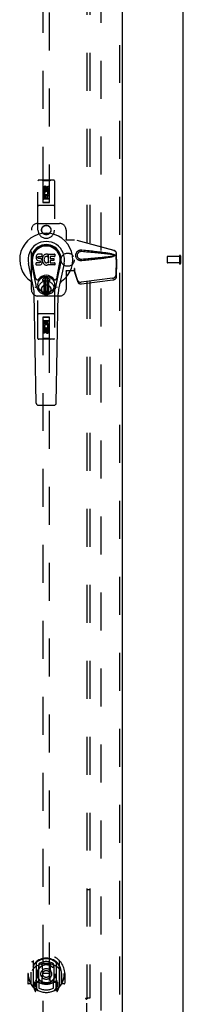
# Model space of a CAD drawing. Header units: inches. Extents: x 0 to 262, y 0 to 169.
# Tile 55 of 67: x 119.43 to 125.62, y 58.26 to 95.54. Entities that reach past the tile are written whole.
import ezdxf

# ---------------------------------------------------------------- set-up
doc = ezdxf.new("R2010")
doc.units = ezdxf.units.IN
doc.header["$LTSCALE"] = 14.384615
doc.header["$MEASUREMENT"] = 0
doc.linetypes.add('HIDDEN', pattern=[0.2, 0.1, -0.1])
doc.layers.get('0').update_dxf_attribs({"linetype": 'CONTINUOUS'})
for name, color, linetype in [('DEFAULT_2', 8, 'HIDDEN'), ('RIGHTHAND_DOOR_ASSEMBLY', 7, 'CONTINUOUS'), ('SUBPANEL', 7, 'CONTINUOUS')]:
    doc.layers.add(name, color=color, linetype=linetype)

msp = doc.modelspace()

# ---------------------------------------------------------------- linework, layer by layer
at = {"color": 3, "linetype": 'Continuous'}
msp.add_line((125.617, 52.556), (125.617, 120.348), dxfattribs=at)
at = {"layer": 'DEFAULT_2', "color": 8, "linetype": 'HIDDEN'}
for p, q in [((122.492, 117.004), (122.492, 55.9)), ((125.013, 86.566), (125.013, 86.338)), ((125.47, 86.576), (125.023, 86.576)), ((125.47, 86.594), (125.47, 86.31)), ((125.513, 86.594), (125.513, 86.31)), ((125.47, 86.328), (125.023, 86.328))]:
    msp.add_line(p, q, dxfattribs=at)
for centre, radius, start, end in [((125.023, 86.566), 0.01, 90, 180), ((125.492, 86.594), 0.0215, 0, 180), ((125.023, 86.338), 0.01, 180, 270), ((125.492, 86.31), 0.0215, 180, 360)]:
    msp.add_arc(centre, radius, start, end, dxfattribs=at)
at = {"layer": 'RIGHTHAND_DOOR_ASSEMBLY', "color": 8, "linetype": 'HIDDEN'}
for p, q in [((123.201, 117.598), (123.201, 55.306)), ((120.305, 116.624), (120.305, 88.622)), ((120.555, 88.622), (120.555, 116.624)), ((120.117, 87.577), (120.117, 89.434)), ((120.712, 89.464), (120.147, 89.464)), ((120.3, 89.434), (120.27, 89.464)), ((120.56, 89.434), (120.3, 89.434)), ((120.3, 89.434), (120.303, 88.624)), ((120.323, 89.074), (120.323, 89.167)), ((120.366, 89.167), (120.366, 89.074)), ((120.43, 89.196), (120.367, 89.16)), ((120.367, 89.16), (120.377, 89.154)), ((120.367, 89.16), (120.367, 89.088)), ((120.43, 89.184), (120.377, 89.154)), ((120.377, 89.154), (120.377, 89.094)), ((120.41, 89.138), (120.41, 89.167)), ((120.492, 89.16), (120.43, 89.196)), ((120.43, 89.196), (120.43, 89.184)), ((120.482, 89.154), (120.43, 89.184)), ((120.451, 89.181), (120.451, 89.134)), ((120.492, 89.16), (120.482, 89.154)), ((120.482, 89.094), (120.482, 89.154)), ((120.492, 89.088), (120.492, 89.16)), ((120.494, 89.231), (120.537, 89.231)), ((120.494, 89.138), (120.494, 89.231)), ((120.537, 89.231), (120.537, 89.138)), ((120.556, 88.624), (120.56, 89.434)), ((120.56, 89.434), (120.59, 89.464)), ((120.742, 89.434), (120.742, 87.577)), ((120.558, 88.874), (120.302, 88.874)), ((120.366, 89.074), (120.323, 89.074)), ((120.323, 88.918), (120.501, 88.918)), ((120.323, 88.762), (120.323, 88.918)), ((120.366, 88.762), (120.323, 88.762)), ((120.371, 88.943), (120.332, 88.926)), ((120.515, 88.749), (120.345, 88.749)), ((120.408, 88.876), (120.366, 88.876)), ((120.366, 88.876), (120.366, 88.762)), ((120.367, 89.088), (120.377, 89.094)), ((120.367, 89.088), (120.43, 89.052)), ((120.377, 89.094), (120.43, 89.063)), ((120.408, 88.783), (120.408, 88.876)), ((120.451, 88.783), (120.408, 88.783)), ((120.43, 89.063), (120.482, 89.094)), ((120.43, 89.052), (120.492, 89.088)), ((120.43, 89.052), (120.43, 89.063)), ((120.494, 88.876), (120.451, 88.876)), ((120.451, 88.876), (120.451, 88.783)), ((120.492, 89.088), (120.482, 89.094)), ((120.501, 88.918), (120.482, 88.931)), ((120.494, 88.762), (120.494, 88.876)), ((120.537, 88.762), (120.494, 88.762)), ((120.526, 88.922), (120.524, 88.918)), ((120.524, 88.918), (120.537, 88.918)), ((120.537, 88.918), (120.537, 88.762)), ((120.712, 88.499), (120.147, 88.499)), ((120.303, 88.624), (120.556, 88.624)), ((120.305, 88.625), (120.555, 88.625)), ((120.305, 88.622), (120.555, 88.622)), ((120.117, 87.827), (120.93, 87.827)), ((119.867, 85.327), (119.867, 87.577)), ((121.18, 87.577), (121.18, 87.223)), ((121.177, 87.207), (121.18, 87.223)), ((121.177, 87.207), (121.498, 87.207)), ((121.184, 87.207), (121.18, 87.223)), ((122.988, 86.804), (121.49, 87.207)), ((122.995, 86.804), (121.498, 87.207)), ((123.058, 86.535), (123.08, 86.454)), ((123.066, 86.535), (123.088, 86.454)), ((123.08, 86.454), (123.08, 86.684)), ((123.088, 86.454), (123.088, 86.684)), ((123.079, 86.465), (123.06, 85.85)), ((123.093, 86.394), (123.074, 85.779)), ((123.079, 86.465), (123.093, 86.394)), ((123.088, 86.454), (123.08, 86.454)), ((123.082, 86.481), (123.09, 86.425)), ((123.09, 86.425), (123.091, 86.414)), ((123.091, 86.414), (123.092, 86.404)), ((123.092, 86.404), (123.093, 86.394)), ((121.498, 86.027), (121.177, 86.027)), ((121.177, 86.027), (121.18, 86.01)), ((121.184, 86.027), (121.18, 86.01)), ((121.18, 86.01), (121.18, 85.327)), ((121.498, 86.114), (121.49, 86.114)), ((121.49, 86.114), (121.49, 86.027)), ((121.628, 85.656), (121.497, 86.04)), ((121.51, 85.969), (121.497, 86.04)), ((121.498, 86.114), (121.498, 86.027)), ((121.501, 86.035), (121.51, 85.969)), ((121.642, 85.585), (121.51, 85.969)), ((122.943, 85.751), (121.755, 85.599)), ((122.956, 85.68), (121.769, 85.528)), ((120.117, 83.469), (120.117, 85.327)), ((120.93, 85.077), (120.117, 85.077)), ((120.742, 85.327), (120.742, 83.469)), ((120.712, 84.404), (120.147, 84.404)), ((120.303, 84.279), (120.3, 83.469)), ((120.303, 84.279), (120.556, 84.279)), ((120.555, 84.281), (120.305, 84.281)), ((120.305, 84.281), (120.305, 56.279)), ((120.555, 84.278), (120.305, 84.278)), ((120.555, 56.279), (120.555, 84.281)), ((120.56, 83.469), (120.556, 84.279)), ((120.302, 84.029), (120.558, 84.029)), ((120.323, 84.141), (120.366, 84.141)), ((120.323, 83.985), (120.323, 84.141)), ((120.336, 83.985), (120.323, 83.985)), ((120.334, 83.982), (120.336, 83.985)), ((120.345, 84.154), (120.515, 84.154)), ((120.537, 83.985), (120.359, 83.985)), ((120.359, 83.985), (120.378, 83.972)), ((120.366, 84.141), (120.366, 84.028)), ((120.366, 84.028), (120.409, 84.028)), ((120.409, 84.12), (120.452, 84.12)), ((120.409, 84.028), (120.409, 84.12)), ((120.452, 84.12), (120.452, 84.028)), ((120.452, 84.028), (120.494, 84.028)), ((120.488, 83.961), (120.528, 83.978)), ((120.494, 84.141), (120.537, 84.141)), ((120.494, 84.028), (120.494, 84.141)), ((120.537, 84.141), (120.537, 83.985)), ((120.323, 83.673), (120.323, 83.765)), ((120.366, 83.673), (120.323, 83.673)), ((120.366, 83.765), (120.366, 83.673)), ((120.43, 83.852), (120.367, 83.816)), ((120.367, 83.816), (120.377, 83.81)), ((120.367, 83.816), (120.367, 83.743)), ((120.367, 83.743), (120.377, 83.749)), ((120.367, 83.743), (120.43, 83.707)), ((120.43, 83.84), (120.377, 83.81)), ((120.377, 83.81), (120.377, 83.749)), ((120.377, 83.749), (120.43, 83.719)), ((120.409, 83.723), (120.409, 83.769)), ((120.492, 83.816), (120.43, 83.852)), ((120.43, 83.852), (120.43, 83.84)), ((120.482, 83.81), (120.43, 83.84)), ((120.43, 83.719), (120.482, 83.749)), ((120.43, 83.707), (120.492, 83.743)), ((120.43, 83.707), (120.43, 83.719)), ((120.45, 83.765), (120.45, 83.737)), ((120.492, 83.816), (120.482, 83.81)), ((120.482, 83.749), (120.482, 83.81)), ((120.492, 83.743), (120.482, 83.749)), ((120.492, 83.743), (120.492, 83.816)), ((120.494, 83.829), (120.537, 83.829)), ((120.494, 83.736), (120.494, 83.829)), ((120.537, 83.829), (120.537, 83.736)), ((120.712, 83.439), (120.147, 83.439)), ((120.3, 83.469), (120.27, 83.439)), ((120.56, 83.469), (120.3, 83.469)), ((120.56, 83.469), (120.59, 83.439)), ((119.93, 59.907), (119.93, 58.939)), ((120.047, 59.853), (120.047, 58.837)), ((120.055, 59.828), (120.055, 58.825)), ((120.147, 59.105), (120.147, 59.736)), ((120.155, 59.789), (120.155, 59.686)), ((120.267, 59.762), (120.297, 59.423)), ((120.593, 59.762), (120.562, 59.423)), ((120.705, 59.686), (120.705, 59.789)), ((120.712, 59.736), (120.712, 59.105)), ((120.805, 59.828), (120.805, 58.825)), ((120.812, 59.853), (120.812, 58.837)), ((120.93, 58.939), (120.93, 59.907)), ((119.745, 59.423), (119.73, 59.423)), ((119.73, 59.423), (119.73, 59.05)), ((119.847, 59.423), (119.862, 59.423)), ((119.847, 59.423), (119.847, 59.035)), ((119.855, 59.47), (119.855, 59.472)), ((119.855, 59.012), (119.855, 59.47)), ((120.267, 59.079), (120.297, 59.423)), ((120.562, 59.423), (120.297, 59.423)), ((120.593, 59.079), (120.562, 59.423)), ((121.012, 59.423), (120.997, 59.423)), ((121.005, 59.47), (121.005, 59.472)), ((121.005, 59.012), (121.005, 59.47)), ((121.012, 59.423), (121.012, 59.035)), ((121.13, 59.423), (121.115, 59.423)), ((121.13, 59.423), (121.13, 59.05)), ((119.847, 59.035), (119.745, 59.035)), ((119.847, 59.035), (119.856, 59.05)), ((119.934, 58.929), (120.005, 58.753)), ((120.047, 59.094), (119.987, 59.094)), ((119.987, 59.094), (119.987, 58.944)), ((119.987, 58.944), (120.055, 58.944)), ((120.025, 58.998), (119.996, 58.952)), ((120.057, 59.057), (120.057, 58.85)), ((120.147, 59.095), (120.075, 59.095)), ((120.143, 59.077), (120.077, 59.077)), ((120.155, 59.125), (120.155, 58.872)), ((120.705, 58.872), (120.705, 59.125)), ((120.785, 59.095), (120.712, 59.095)), ((120.782, 59.077), (120.717, 59.077)), ((120.802, 58.85), (120.802, 59.057)), ((120.805, 58.944), (120.872, 58.944)), ((120.872, 59.094), (120.812, 59.094)), ((120.864, 58.952), (120.835, 58.998)), ((120.855, 58.753), (120.926, 58.929)), ((120.872, 58.944), (120.872, 59.094)), ((121.004, 59.05), (121.012, 59.035)), ((121.115, 59.035), (121.012, 59.035)), ((120.026, 58.834), (120.03, 58.83)), ((120.033, 58.756), (120.047, 58.837)), ((120.125, 58.775), (120.055, 58.884)), ((120.805, 58.884), (120.735, 58.775)), ((120.812, 58.837), (120.827, 58.756)), ((120.833, 58.833), (120.834, 58.833)), ((120.834, 58.833), (120.834, 58.834)), ((120.834, 58.833), (120.834, 58.834))]:
    msp.add_line(p, q, dxfattribs=at)
at = {"layer": 'RIGHTHAND_DOOR_ASSEMBLY', "color": 3, "linetype": 'Continuous'}
msp.add_line((123.305, 117.598), (123.305, 55.306), dxfattribs=at)
at = {"layer": 'RIGHTHAND_DOOR_ASSEMBLY', "color": 7, "linetype": 'Continuous'}
for p, q in [((120.046, 86.566), (120.044, 86.542)), ((120.044, 86.542), (120.045, 86.518)), ((120.045, 86.518), (120.049, 86.495)), ((120.051, 86.589), (120.046, 86.566)), ((120.06, 86.612), (120.051, 86.589)), ((120.074, 86.631), (120.06, 86.612)), ((120.082, 86.639), (120.074, 86.631)), ((120.092, 86.646), (120.082, 86.639)), ((120.113, 86.656), (120.092, 86.646)), ((120.137, 86.663), (120.113, 86.656)), ((120.115, 86.531), (120.116, 86.546)), ((120.116, 86.523), (120.115, 86.531)), ((120.116, 86.546), (120.118, 86.561)), ((120.118, 86.516), (120.116, 86.523)), ((120.118, 86.561), (120.121, 86.567)), ((120.122, 86.51), (120.118, 86.516)), ((120.121, 86.567), (120.127, 86.572)), ((120.129, 86.505), (120.122, 86.51)), ((120.127, 86.572), (120.141, 86.577)), ((120.143, 86.501), (120.129, 86.505)), ((120.276, 86.663), (120.137, 86.663)), ((120.141, 86.577), (120.156, 86.578)), ((120.156, 86.578), (120.269, 86.578)), ((120.269, 86.578), (120.274, 86.578)), ((120.274, 86.578), (120.276, 86.584)), ((120.278, 86.62), (120.276, 86.663)), ((120.276, 86.584), (120.277, 86.596)), ((120.277, 86.596), (120.278, 86.62)), ((120.285, 86.521), (120.281, 86.499)), ((120.291, 86.542), (120.285, 86.521)), ((120.299, 86.563), (120.291, 86.542)), ((120.31, 86.583), (120.299, 86.563)), ((120.323, 86.601), (120.31, 86.583)), ((120.338, 86.617), (120.323, 86.601)), ((120.354, 86.633), (120.338, 86.617)), ((120.353, 86.51), (120.349, 86.497)), ((120.359, 86.522), (120.353, 86.51)), ((120.372, 86.646), (120.354, 86.633)), ((120.373, 86.545), (120.359, 86.522)), ((120.393, 86.655), (120.372, 86.646)), ((120.381, 86.555), (120.373, 86.545)), ((120.392, 86.563), (120.381, 86.555)), ((120.417, 86.573), (120.392, 86.563)), ((120.415, 86.659), (120.393, 86.655)), ((120.437, 86.662), (120.415, 86.659)), ((120.43, 86.576), (120.417, 86.573)), ((120.443, 86.576), (120.43, 86.576)), ((120.459, 86.661), (120.437, 86.662)), ((120.456, 86.573), (120.443, 86.576)), ((120.469, 86.568), (120.456, 86.573)), ((120.47, 86.66), (120.459, 86.661)), ((120.481, 86.656), (120.47, 86.66)), ((120.501, 86.639), (120.475, 86.571)), ((120.5, 86.644), (120.481, 86.656)), ((120.51, 86.661), (120.747, 86.661)), ((120.51, 86.336), (120.51, 86.661)), ((120.58, 86.573), (120.58, 86.506)), ((120.747, 86.578), (120.584, 86.578)), ((120.751, 86.657), (120.751, 86.582)), ((119.953, 85.382), (119.756, 86.308)), ((120.064, 85.429), (119.872, 86.333)), ((119.92, 86.106), (119.875, 86.333)), ((119.987, 85.96), (119.913, 86.341)), ((120.046, 86.256), (120.046, 86.331)), ((120.049, 86.495), (120.057, 86.473)), ((120.11, 86.336), (120.051, 86.336)), ((120.051, 86.252), (120.195, 86.252)), ((120.057, 86.473), (120.07, 86.452)), ((120.07, 86.452), (120.086, 86.435)), ((120.086, 86.435), (120.106, 86.422)), ((120.106, 86.422), (120.117, 86.418)), ((120.171, 86.337), (120.11, 86.336)), ((120.117, 86.418), (120.129, 86.416)), ((120.129, 86.416), (120.176, 86.415)), ((120.167, 86.502), (120.143, 86.501)), ((120.191, 86.501), (120.167, 86.502)), ((120.186, 86.338), (120.171, 86.337)), ((120.176, 86.415), (120.184, 86.415)), ((120.184, 86.415), (120.191, 86.412)), ((120.193, 86.341), (120.186, 86.338)), ((120.214, 86.496), (120.191, 86.501)), ((120.191, 86.412), (120.197, 86.408)), ((120.198, 86.347), (120.193, 86.341)), ((120.195, 86.252), (120.207, 86.253)), ((120.197, 86.408), (120.202, 86.402)), ((120.207, 86.359), (120.198, 86.347)), ((120.202, 86.402), (120.208, 86.388)), ((120.21, 86.365), (120.207, 86.359)), ((120.207, 86.253), (120.218, 86.257)), ((120.208, 86.388), (120.211, 86.373)), ((120.211, 86.373), (120.21, 86.365)), ((120.225, 86.491), (120.214, 86.496)), ((120.218, 86.257), (120.238, 86.271)), ((120.235, 86.484), (120.225, 86.491)), ((120.252, 86.467), (120.235, 86.484)), ((120.238, 86.271), (120.255, 86.288)), ((120.266, 86.447), (120.252, 86.467)), ((120.255, 86.288), (120.262, 86.298)), ((120.262, 86.298), (120.267, 86.309)), ((120.275, 86.425), (120.266, 86.447)), ((120.267, 86.309), (120.276, 86.331)), ((120.281, 86.402), (120.275, 86.425)), ((120.281, 86.499), (120.276, 86.455)), ((120.276, 86.455), (120.277, 86.432)), ((120.276, 86.331), (120.282, 86.354)), ((120.277, 86.432), (120.28, 86.41)), ((120.28, 86.41), (120.285, 86.388)), ((120.284, 86.378), (120.281, 86.402)), ((120.282, 86.354), (120.284, 86.378)), ((120.285, 86.388), (120.292, 86.367)), ((120.292, 86.367), (120.313, 86.328)), ((120.313, 86.328), (120.326, 86.31)), ((120.326, 86.31), (120.34, 86.293)), ((120.34, 86.293), (120.357, 86.278)), ((120.346, 86.47), (120.345, 86.443)), ((120.345, 86.443), (120.347, 86.43)), ((120.349, 86.497), (120.346, 86.47)), ((120.347, 86.43), (120.35, 86.417)), ((120.35, 86.417), (120.36, 86.393)), ((120.357, 86.278), (120.374, 86.264)), ((120.36, 86.393), (120.373, 86.369)), ((120.373, 86.369), (120.382, 86.359)), ((120.374, 86.264), (120.384, 86.259)), ((120.382, 86.359), (120.392, 86.351)), ((120.384, 86.259), (120.395, 86.256)), ((120.392, 86.351), (120.403, 86.343)), ((120.395, 86.256), (120.416, 86.25)), ((120.403, 86.343), (120.416, 86.338)), ((120.416, 86.338), (120.429, 86.336)), ((120.416, 86.25), (120.438, 86.247)), ((120.429, 86.336), (120.442, 86.335)), ((120.438, 86.247), (120.461, 86.251)), ((120.442, 86.335), (120.455, 86.337)), ((120.455, 86.337), (120.468, 86.341)), ((120.461, 86.251), (120.482, 86.257)), ((120.468, 86.341), (120.48, 86.347)), ((120.48, 86.347), (120.491, 86.354)), ((120.482, 86.257), (120.501, 86.269)), ((120.498, 86.353), (120.51, 86.336)), ((120.512, 86.269), (120.501, 86.269)), ((120.501, 86.269), (120.501, 86.269)), ((120.512, 86.256), (120.512, 86.269)), ((120.747, 86.252), (120.516, 86.252)), ((120.581, 86.415), (120.581, 86.337)), ((120.584, 86.501), (120.716, 86.501)), ((120.716, 86.419), (120.586, 86.419)), ((120.586, 86.333), (120.747, 86.333)), ((120.72, 86.497), (120.72, 86.424)), ((120.752, 86.328), (120.752, 86.256)), ((120.796, 85.429), (120.988, 86.333)), ((120.873, 85.96), (120.947, 86.341)), ((121.104, 86.308), (120.906, 85.382)), ((120.94, 86.106), (120.984, 86.333)), ((120.035, 85.734), (119.987, 85.96)), ((120.292, 85.698), (120.402, 85.809)), ((120.402, 85.809), (120.292, 85.698)), ((120.387, 85.771), (120.4, 85.785)), ((120.4, 85.757), (120.387, 85.771)), ((120.387, 85.243), (120.387, 85.771)), ((120.4, 85.785), (120.459, 85.785)), ((120.4, 85.785), (120.414, 85.771)), ((120.414, 85.771), (120.4, 85.757)), ((120.4, 85.257), (120.4, 85.757)), ((120.414, 85.771), (120.446, 85.771)), ((120.446, 85.771), (120.459, 85.785)), ((120.459, 85.757), (120.446, 85.771)), ((120.568, 85.698), (120.458, 85.809)), ((120.458, 85.809), (120.568, 85.698)), ((120.459, 85.785), (120.473, 85.771)), ((120.473, 85.771), (120.459, 85.757)), ((120.459, 85.757), (120.459, 85.257)), ((120.473, 85.771), (120.473, 85.244)), ((120.825, 85.734), (120.873, 85.96)), ((120.347, 85.665), (120.306, 85.665)), ((120.347, 85.665), (120.306, 85.665)), ((120.347, 85.665), (120.347, 85.665)), ((120.347, 85.205), (120.347, 85.665)), ((120.347, 85.205), (120.347, 85.665)), ((120.554, 85.665), (120.512, 85.665)), ((120.513, 85.665), (120.512, 85.665)), ((120.512, 85.665), (120.512, 85.205)), ((120.554, 85.665), (120.513, 85.665)), ((120.513, 85.665), (120.513, 85.205)), ((120.051, 81.017), (119.979, 85.157)), ((120.387, 85.243), (120.4, 85.257)), ((120.401, 85.23), (120.387, 85.243)), ((120.4, 85.257), (120.414, 85.243)), ((120.414, 85.243), (120.401, 85.23)), ((120.459, 85.23), (120.401, 85.23)), ((120.446, 85.243), (120.414, 85.243)), ((120.446, 85.243), (120.459, 85.257)), ((120.459, 85.23), (120.446, 85.243)), ((120.459, 85.257), (120.473, 85.244)), ((120.473, 85.244), (120.459, 85.23)), ((120.808, 81.017), (120.881, 85.157)), ((120.13, 80.94), (120.73, 80.94))]:
    msp.add_line(p, q, dxfattribs=at)
at = {"layer": 'RIGHTHAND_DOOR_ASSEMBLY', "color": 8, "linetype": 'HIDDEN'}
for points in [[(121.774, 86.409), (121.761, 86.408), (121.748, 86.408), (121.735, 86.408), (121.722, 86.41), (121.71, 86.412), (121.697, 86.416), (121.685, 86.42), (121.673, 86.424), (121.661, 86.43), (121.65, 86.436), (121.638, 86.443), (121.627, 86.452), (121.615, 86.461), (121.604, 86.472), (121.593, 86.485), (121.583, 86.499), (121.574, 86.514), (121.566, 86.53), (121.559, 86.547), (121.554, 86.564), (121.55, 86.581), (121.548, 86.598), (121.547, 86.616), (121.548, 86.633), (121.55, 86.65), (121.553, 86.667), (121.558, 86.685), (121.565, 86.701), (121.573, 86.717), (121.582, 86.733), (121.592, 86.747), (121.603, 86.76), (121.614, 86.771), (121.626, 86.781), (121.637, 86.789), (121.649, 86.797), (121.66, 86.803), (121.672, 86.809), (121.684, 86.813), (121.696, 86.817), (121.709, 86.821), (121.722, 86.823), (121.735, 86.825)], [(121.774, 86.462), (121.764, 86.462), (121.755, 86.462), (121.746, 86.462), (121.736, 86.464), (121.727, 86.466), (121.718, 86.468), (121.709, 86.471), (121.7, 86.474), (121.692, 86.479), (121.684, 86.483), (121.676, 86.488), (121.667, 86.495), (121.659, 86.502), (121.651, 86.51), (121.643, 86.519), (121.636, 86.529), (121.629, 86.54), (121.624, 86.551), (121.619, 86.562), (121.615, 86.573), (121.613, 86.584), (121.611, 86.595), (121.61, 86.605), (121.609, 86.616), (121.61, 86.626), (121.611, 86.637), (121.612, 86.647), (121.615, 86.658), (121.618, 86.669), (121.623, 86.681), (121.628, 86.692), (121.635, 86.703), (121.642, 86.713), (121.65, 86.722), (121.658, 86.731), (121.666, 86.738), (121.675, 86.744), (121.683, 86.75), (121.691, 86.754), (121.7, 86.759), (121.709, 86.762), (121.718, 86.765), (121.727, 86.768), (121.736, 86.77), (121.745, 86.771), (121.755, 86.772), (121.764, 86.772), (121.774, 86.771)], [(121.735, 86.825), (121.748, 86.826), (121.761, 86.826), (121.774, 86.825)], [(121.774, 86.825), (121.849, 86.817), (121.922, 86.81), (121.992, 86.803), (122.059, 86.795), (122.123, 86.789), (122.184, 86.782), (122.243, 86.775), (122.3, 86.769), (122.354, 86.762), (122.406, 86.756), (122.456, 86.75), (122.504, 86.744), (122.549, 86.738), (122.593, 86.731), (122.635, 86.725), (122.676, 86.719), (122.714, 86.713), (122.751, 86.707), (122.787, 86.701), (122.82, 86.695), (122.853, 86.689), (122.884, 86.682), (122.913, 86.675), (122.941, 86.668), (122.967, 86.66), (122.992, 86.652)], [(121.774, 86.771), (121.837, 86.766), (121.898, 86.761), (121.957, 86.756), (122.014, 86.751), (122.069, 86.746), (122.122, 86.741), (122.173, 86.737), (122.222, 86.732), (122.268, 86.728), (122.313, 86.724), (122.357, 86.72), (122.398, 86.716), (122.437, 86.712), (122.475, 86.709), (122.511, 86.705), (122.545, 86.702), (122.578, 86.698), (122.609, 86.695), (122.64, 86.692), (122.669, 86.689), (122.697, 86.685), (122.724, 86.682), (122.752, 86.679), (122.779, 86.676), (122.805, 86.672), (122.832, 86.669), (122.859, 86.665), (122.886, 86.661), (122.913, 86.657), (122.939, 86.652), (122.966, 86.647), (122.992, 86.641)], [(122.992, 86.592), (122.966, 86.587), (122.939, 86.581), (122.913, 86.577), (122.886, 86.572), (122.859, 86.568), (122.832, 86.565), (122.806, 86.561), (122.779, 86.558), (122.752, 86.554), (122.725, 86.551), (122.698, 86.548), (122.669, 86.545), (122.64, 86.542), (122.61, 86.538), (122.579, 86.535), (122.546, 86.532), (122.512, 86.528), (122.476, 86.525), (122.438, 86.521), (122.399, 86.517), (122.357, 86.513), (122.314, 86.509), (122.269, 86.505), (122.222, 86.501), (122.173, 86.497), (122.123, 86.492), (122.07, 86.487), (122.015, 86.483), (121.958, 86.478), (121.899, 86.473), (121.837, 86.467), (121.774, 86.462)], [(122.992, 86.582), (122.969, 86.574), (122.945, 86.566), (122.92, 86.56), (122.894, 86.553), (122.866, 86.547), (122.837, 86.541), (122.806, 86.536), (122.775, 86.53), (122.741, 86.524), (122.707, 86.519), (122.671, 86.513), (122.633, 86.508), (122.594, 86.502), (122.554, 86.496), (122.511, 86.491), (122.467, 86.485), (122.421, 86.479), (122.373, 86.473), (122.324, 86.467), (122.272, 86.461), (122.218, 86.455), (122.162, 86.449), (122.103, 86.443), (122.042, 86.436), (121.979, 86.429), (121.913, 86.423), (121.845, 86.416), (121.774, 86.409)], [(122.988, 86.804), (123.001, 86.8), (123.013, 86.794), (123.025, 86.788), (123.036, 86.779), (123.045, 86.77), (123.054, 86.76), (123.062, 86.748), (123.068, 86.736), (123.073, 86.724), (123.077, 86.711), (123.079, 86.697), (123.08, 86.684)], [(122.992, 86.652), (122.998, 86.649), (123.003, 86.645), (123.008, 86.64), (123.012, 86.635), (123.014, 86.629), (123.016, 86.623), (123.016, 86.617), (123.016, 86.611), (123.014, 86.605), (123.012, 86.599), (123.008, 86.594), (123.004, 86.589), (122.998, 86.585), (122.992, 86.582)], [(122.992, 86.641), (122.997, 86.639), (123.002, 86.636), (123.006, 86.633), (123.009, 86.63), (123.011, 86.625), (123.012, 86.621), (123.013, 86.616), (123.012, 86.612), (123.011, 86.607), (123.008, 86.603), (123.005, 86.6), (123.002, 86.597), (122.997, 86.594), (122.992, 86.592)], [(123.088, 86.684), (123.087, 86.697), (123.085, 86.711), (123.081, 86.724), (123.076, 86.736), (123.07, 86.748), (123.062, 86.76), (123.053, 86.77), (123.043, 86.779), (123.032, 86.788), (123.021, 86.794), (123.008, 86.8), (122.995, 86.804)], [(123.058, 86.535), (123.064, 86.516), (123.069, 86.497), (123.074, 86.478), (123.08, 86.459), (123.085, 86.442), (123.09, 86.425)], [(123.066, 86.535), (123.069, 86.526), (123.071, 86.516), (123.074, 86.507), (123.076, 86.498), (123.079, 86.49), (123.082, 86.481)], [(123.082, 86.481), (123.081, 86.479), (123.081, 86.476), (123.081, 86.473), (123.08, 86.47), (123.08, 86.468), (123.079, 86.465)], [(121.49, 86.114), (121.493, 86.094), (121.495, 86.074), (121.498, 86.054), (121.501, 86.035)], [(121.498, 86.114), (121.498, 86.104), (121.497, 86.074)], [(121.497, 86.074), (121.497, 86.065), (121.497, 86.056)], [(121.497, 86.056), (121.497, 86.05), (121.497, 86.048), (121.497, 86.045), (121.497, 86.042), (121.497, 86.04)], [(121.505, 86.007), (121.503, 86.018), (121.501, 86.035), (121.499, 86.051), (121.498, 86.066), (121.498, 86.079), (121.498, 86.086)], [(122.943, 85.751), (122.958, 85.754), (122.973, 85.758), (122.987, 85.763), (123.001, 85.77), (123.014, 85.777), (123.025, 85.786), (123.035, 85.795), (123.044, 85.806), (123.051, 85.816), (123.056, 85.827), (123.059, 85.839), (123.06, 85.85)], [(123.074, 85.779), (123.072, 85.768), (123.069, 85.756), (123.064, 85.745), (123.057, 85.735), (123.049, 85.724), (123.039, 85.715), (123.027, 85.706), (123.015, 85.699), (123.001, 85.692), (122.987, 85.687), (122.972, 85.683), (122.956, 85.68)], [(121.628, 85.656), (121.633, 85.646), (121.638, 85.637), (121.645, 85.629), (121.654, 85.622), (121.664, 85.615), (121.675, 85.609), (121.687, 85.604), (121.699, 85.601), (121.713, 85.599), (121.727, 85.597), (121.741, 85.597), (121.755, 85.599)], [(121.769, 85.528), (121.754, 85.526), (121.74, 85.526), (121.726, 85.527), (121.713, 85.53), (121.7, 85.533), (121.688, 85.538), (121.677, 85.544), (121.668, 85.55), (121.659, 85.558), (121.652, 85.566), (121.646, 85.575), (121.642, 85.585)], [(119.885, 59.862), (119.885, 59.863), (119.886, 59.864), (119.887, 59.864), (119.887, 59.865), (119.888, 59.866), (119.889, 59.867), (119.89, 59.868), (119.89, 59.868), (119.891, 59.869), (119.892, 59.87), (119.893, 59.871), (119.893, 59.871), (119.894, 59.872), (119.895, 59.873), (119.896, 59.873), (119.897, 59.874), (119.897, 59.875), (119.898, 59.875), (119.899, 59.876), (119.9, 59.877), (119.901, 59.877), (119.902, 59.878), (119.902, 59.878), (119.903, 59.879), (119.904, 59.88), (119.905, 59.88), (119.906, 59.881), (119.907, 59.881), (119.908, 59.882), (119.909, 59.882), (119.91, 59.883), (119.911, 59.883), (119.911, 59.883), (119.912, 59.884)], [(120.242, 59.78), (120.247, 59.781), (120.253, 59.783), (120.258, 59.784), (120.264, 59.786), (120.269, 59.787), (120.275, 59.788), (120.28, 59.789), (120.285, 59.791), (120.291, 59.792), (120.296, 59.793), (120.302, 59.794), (120.307, 59.795), (120.313, 59.796), (120.318, 59.797), (120.324, 59.798), (120.33, 59.798), (120.335, 59.799), (120.341, 59.8), (120.346, 59.801), (120.352, 59.801), (120.357, 59.802), (120.363, 59.802), (120.368, 59.803), (120.374, 59.803), (120.38, 59.804), (120.385, 59.804), (120.391, 59.805), (120.396, 59.805), (120.402, 59.805), (120.408, 59.805), (120.413, 59.805), (120.419, 59.806), (120.424, 59.806), (120.43, 59.806), (120.436, 59.806), (120.441, 59.806), (120.447, 59.805), (120.452, 59.805), (120.458, 59.805), (120.464, 59.805), (120.469, 59.805), (120.475, 59.804), (120.48, 59.804), (120.486, 59.803), (120.491, 59.803), (120.497, 59.802), (120.503, 59.802), (120.508, 59.801), (120.514, 59.801), (120.519, 59.8), (120.525, 59.799), (120.53, 59.798), (120.536, 59.798), (120.541, 59.797), (120.547, 59.796), (120.552, 59.795), (120.558, 59.794), (120.563, 59.793), (120.569, 59.792), (120.574, 59.791), (120.58, 59.789), (120.585, 59.788), (120.591, 59.787), (120.596, 59.786), (120.602, 59.784), (120.607, 59.783), (120.613, 59.781), (120.618, 59.78)], [(120.948, 59.884), (120.948, 59.883), (120.949, 59.883), (120.95, 59.883), (120.951, 59.882), (120.952, 59.882), (120.953, 59.881), (120.954, 59.881), (120.955, 59.88), (120.956, 59.88), (120.957, 59.879), (120.957, 59.878), (120.958, 59.878), (120.959, 59.877), (120.96, 59.877), (120.961, 59.876), (120.962, 59.875), (120.963, 59.875), (120.963, 59.874), (120.964, 59.873), (120.965, 59.873), (120.966, 59.872), (120.967, 59.871), (120.967, 59.871), (120.968, 59.87), (120.969, 59.869), (120.97, 59.868), (120.97, 59.868), (120.971, 59.867), (120.972, 59.866), (120.973, 59.865), (120.973, 59.864), (120.974, 59.864), (120.975, 59.863), (120.975, 59.862)], [(119.976, 59.638), (119.974, 59.637), (119.973, 59.636), (119.971, 59.634), (119.969, 59.633), (119.968, 59.631), (119.966, 59.63), (119.964, 59.628), (119.963, 59.626), (119.961, 59.624), (119.959, 59.622), (119.957, 59.621), (119.956, 59.619), (119.954, 59.616), (119.952, 59.614), (119.95, 59.612), (119.948, 59.61), (119.946, 59.607), (119.944, 59.605), (119.941, 59.602), (119.939, 59.599), (119.937, 59.596), (119.935, 59.593), (119.933, 59.59), (119.93, 59.587), (119.928, 59.584), (119.925, 59.58), (119.923, 59.577), (119.92, 59.573), (119.918, 59.569), (119.915, 59.565), (119.912, 59.561), (119.909, 59.556), (119.907, 59.552), (119.904, 59.547), (119.901, 59.542), (119.897, 59.537)], [(120.962, 59.537), (120.959, 59.542), (120.956, 59.547), (120.953, 59.552), (120.95, 59.556), (120.948, 59.561), (120.945, 59.565), (120.942, 59.569), (120.94, 59.573), (120.937, 59.577), (120.935, 59.58), (120.932, 59.584), (120.93, 59.587), (120.927, 59.59), (120.925, 59.593), (120.923, 59.596), (120.921, 59.599), (120.918, 59.602), (120.916, 59.605), (120.914, 59.607), (120.912, 59.61), (120.91, 59.612), (120.908, 59.614), (120.906, 59.616), (120.904, 59.618), (120.903, 59.621), (120.901, 59.622), (120.899, 59.624), (120.897, 59.626), (120.895, 59.628), (120.894, 59.63), (120.892, 59.631), (120.89, 59.633), (120.889, 59.634), (120.887, 59.636), (120.886, 59.637), (120.884, 59.638)], [(119.912, 58.962), (119.911, 58.963), (119.911, 58.963), (119.91, 58.964), (119.909, 58.964), (119.908, 58.965), (119.907, 58.965), (119.906, 58.966), (119.905, 58.966), (119.904, 58.967), (119.903, 58.967), (119.902, 58.968), (119.902, 58.968), (119.901, 58.969), (119.9, 58.97), (119.899, 58.97), (119.898, 58.971), (119.897, 58.972), (119.897, 58.972), (119.896, 58.973), (119.895, 58.974), (119.894, 58.974), (119.893, 58.975), (119.893, 58.976), (119.892, 58.976), (119.891, 58.977), (119.89, 58.978), (119.89, 58.979), (119.889, 58.979), (119.888, 58.98), (119.887, 58.981), (119.887, 58.982), (119.886, 58.983), (119.885, 58.983), (119.885, 58.984)], [(120.975, 58.984), (120.975, 58.983), (120.974, 58.983), (120.973, 58.982), (120.973, 58.981), (120.972, 58.98), (120.971, 58.979), (120.97, 58.979), (120.97, 58.978), (120.969, 58.977), (120.968, 58.976), (120.967, 58.976), (120.967, 58.975), (120.966, 58.974), (120.965, 58.974), (120.964, 58.973), (120.963, 58.972), (120.963, 58.972), (120.962, 58.971), (120.961, 58.97), (120.96, 58.97), (120.959, 58.969), (120.958, 58.968), (120.957, 58.968), (120.957, 58.967), (120.956, 58.967), (120.955, 58.966), (120.954, 58.966), (120.953, 58.965), (120.952, 58.965), (120.951, 58.964), (120.95, 58.964), (120.949, 58.963), (120.948, 58.963), (120.948, 58.962)]]:
    msp.add_lwpolyline(points, dxfattribs=at)
at = {"layer": 'RIGHTHAND_DOOR_ASSEMBLY', "color": 7, "linetype": 'Continuous'}
for points in [[(120.032, 85.399), (120.03, 85.404), (120.028, 85.41), (120.027, 85.415), (120.026, 85.421)], [(120.834, 85.421), (120.833, 85.415), (120.832, 85.41), (120.83, 85.404), (120.828, 85.399)]]:
    msp.add_lwpolyline(points, dxfattribs=at)
at = {"layer": 'RIGHTHAND_DOOR_ASSEMBLY', "color": 8, "linetype": 'HIDDEN'}
for centre, radius in [((120.43, 89.124), 0.085), ((120.43, 89.124), 0.0845), ((120.43, 87.577), 0.18), ((120.43, 87.577), 0.172), ((120.43, 85.327), 0.18), ((120.43, 85.327), 0.172), ((120.43, 83.779), 0.085), ((120.43, 83.779), 0.0845), ((120.43, 59.405), 0.35), ((120.43, 59.405), 0.335), ((120.43, 59.405), 0.205), ((120.43, 59.405), 0.133)]:
    msp.add_circle(centre, radius, dxfattribs=at)
at = {"layer": 'RIGHTHAND_DOOR_ASSEMBLY', "color": 7, "linetype": 'Continuous'}
for radius in [0.317, 0.313]:
    msp.add_circle((120.43, 85.507), radius, dxfattribs=at)
at = {"layer": 'RIGHTHAND_DOOR_ASSEMBLY', "color": 8, "linetype": 'HIDDEN'}
for centre, radius, start, end in [((120.147, 89.434), 0.03, 90, 180), ((120.388, 89.167), 0.0644, 12.2995, 180.0775), ((120.388, 89.167), 0.0219, 359.9011, 180), ((120.473, 89.138), 0.0635, 180, 360), ((120.472, 89.138), 0.0219, 190.307, 360), ((120.712, 89.434), 0.03, 0, 90), ((120.345, 88.709), 0.04, 90, 180), ((120.43, 88.968), 0.107, 334.2636, 203.4027), ((120.43, 88.968), 0.0639, 324.8895, 203.4026), ((120.515, 88.709), 0.04, 0, 90), ((120.147, 88.529), 0.03, 180, 270), ((120.345, 88.664), 0.04, 180, 270), ((120.515, 88.664), 0.04, 270, 360), ((120.712, 88.529), 0.03, 270, 360), ((120.117, 87.577), 0.25, 90, 180), ((120.93, 87.577), 0.25, 0, 90), ((120.43, 87.577), 0.312, 180, 360), ((120.43, 85.327), 0.312, 0, 180), ((120.117, 85.327), 0.25, 180, 270), ((120.93, 85.327), 0.25, 270, 360), ((120.147, 84.374), 0.03, 90, 180), ((120.345, 84.239), 0.04, 90, 180), ((120.515, 84.239), 0.04, 0, 90), ((120.712, 84.374), 0.03, 0, 90), ((120.345, 84.194), 0.04, 180, 270), ((120.43, 83.935), 0.107, 154.2636, 23.4027), ((120.43, 83.935), 0.0639, 144.8895, 23.4026), ((120.515, 84.194), 0.04, 270, 360), ((120.387, 83.765), 0.0635, 0, 180), ((120.388, 83.765), 0.0219, 10.307, 180), ((120.472, 83.736), 0.0644, 192.2995, 0.0775), ((120.472, 83.736), 0.0219, 179.9011, 360), ((120.147, 83.469), 0.03, 180, 270), ((120.712, 83.469), 0.03, 270, 360), ((120.43, 59.423), 0.7, 305.5126, 234.4874), ((120.43, 59.421), 0.583, 0.2464, 179.7536), ((120.43, 59.395), 0.58, 7.6622, 172.3378), ((119.945, 59.907), 0.015, 135.0748, 180), ((120.43, 59.106), 0.7, 49.529, 130.471), ((120.062, 59.853), 0.015, 130.3587, 180), ((120.075, 59.828), 0.02, 129.3378, 179.9984), ((120.162, 59.736), 0.015, 112.9863, 180), ((120.43, 59.395), 0.48, 55.0461, 124.9539), ((120.185, 59.686), 0.03, 180, 311.1261), ((120.43, 59.405), 0.343, 48.8739, 131.1261), ((120.247, 59.761), 0.02, 5.0796, 105.5752), ((120.613, 59.761), 0.02, 74.4248, 174.9204), ((120.675, 59.686), 0.03, 228.8739, 360), ((120.697, 59.736), 0.015, 0, 67.0137), ((120.785, 59.828), 0.02, 0, 50.6594), ((120.797, 59.853), 0.015, 0, 49.6413), ((120.915, 59.907), 0.015, 0, 44.9252), ((120.43, 59.423), 0.685, 180, 213.0115), ((119.875, 59.47), 0.02, 172.3378, 180), ((120.43, 59.423), 0.685, 326.9885, 360), ((120.985, 59.47), 0.02, 0, 7.6622), ((119.745, 59.05), 0.015, 180, 270), ((119.875, 59.012), 0.02, 180, 215.2961), ((120.43, 59.405), 0.7, 215.2961, 324.7039), ((119.945, 58.939), 0.015, 180, 224.9252), ((120, 58.949), 0.005, 147.3208, 270), ((120.43, 59.736), 0.7, 233.2319, 306.7681), ((119.867, 59.099), 0.188, 327.3208, 360), ((120.075, 59.075), 0.02, 90, 180), ((120.077, 59.057), 0.02, 90, 180), ((120.143, 59.057), 0.02, 66.536, 90), ((120.162, 59.105), 0.015, 180, 247.0137), ((120.43, 59.718), 0.7, 246.536, 293.464), ((120.185, 59.125), 0.03, 48.8739, 180), ((120.43, 59.405), 0.343, 228.8739, 311.1261), ((120.247, 59.081), 0.02, 254.3869, 354.9204), ((120.613, 59.081), 0.02, 185.0796, 285.6131), ((120.675, 59.125), 0.03, 0, 131.1261), ((120.697, 59.105), 0.015, 292.9863, 360), ((120.717, 59.057), 0.02, 90, 113.464), ((120.782, 59.057), 0.02, 0, 90), ((120.785, 59.075), 0.02, 0, 90), ((120.993, 59.099), 0.188, 180, 212.6792), ((120.86, 58.949), 0.005, 270, 32.6792), ((120.915, 58.939), 0.015, 315.0748, 360), ((120.985, 59.012), 0.02, 324.7039, 360), ((121.115, 59.05), 0.015, 270, 360), ((120.018, 58.759), 0.015, 201.8041, 350), ((120.035, 58.87), 0.02, 234.4874, 360), ((120.037, 58.85), 0.02, 234.7457, 360), ((120.075, 58.825), 0.02, 180, 238.5295), ((120.43, 59.405), 0.6, 242.7204, 297.2796), ((120.785, 58.825), 0.02, 301.4688, 359.9992), ((120.822, 58.85), 0.02, 180, 305.2543), ((120.825, 58.87), 0.02, 180, 305.5126), ((120.841, 58.759), 0.015, 190, 338.1959)]:
    msp.add_arc(centre, radius, start, end, dxfattribs=at)
at = {"layer": 'RIGHTHAND_DOOR_ASSEMBLY', "color": 7, "linetype": 'Continuous'}
for centre, radius, start, end in [((120.43, 86.452), 1.004, 305.5066, 234.4934), ((120.43, 86.452), 0.689, 347.9703, 192.0297), ((120.43, 86.452), 0.571, 347.9703, 192.0297), ((120.43, 86.442), 0.527, 348.9402, 191.0594), ((120.471, 86.572), 0.00448, 246.1578, 339.0016), ((120.497, 86.641), 0.00448, 339.0016, 51.8729), ((120.584, 86.573), 0.00448, 90, 180), ((120.584, 86.506), 0.00448, 180, 270), ((120.747, 86.657), 0.00448, 0, 90), ((120.747, 86.582), 0.00448, 270, 360), ((120.051, 86.331), 0.00448, 90, 180.0119), ((120.051, 86.256), 0.00483, 180, 270), ((120.494, 86.351), 0.00448, 34.0893, 127.3444), ((120.516, 86.256), 0.00448, 180, 270), ((120.586, 86.415), 0.00448, 90, 180), ((120.586, 86.337), 0.00448, 180, 270), ((120.716, 86.497), 0.00448, 0, 90), ((120.716, 86.424), 0.00448, 270, 360), ((120.747, 86.328), 0.00448, 0, 90), ((120.747, 86.256), 0.00448, 270, 360), ((120.43, 85.507), 0.354, 35.4237, 144.5763), ((120.43, 85.781), 0.0394, 45, 135), ((120.43, 85.781), 0.0392, 45, 135), ((119.733, 85.474), 0.197, 12.0297, 54.4934), ((120.093, 85.747), 0.0591, 192.0297, 324.5763), ((120.43, 85.507), 0.374, 192.0297, 347.9703), ((120.306, 85.684), 0.0197, 135, 270), ((120.306, 85.684), 0.0195, 135, 270), ((120.554, 85.684), 0.0197, 270, 45), ((120.554, 85.684), 0.0195, 270, 45), ((120.767, 85.747), 0.0591, 215.4237, 347.9703), ((121.127, 85.474), 0.197, 125.5066, 167.9703), ((118.798, 85.136), 1.181, 1, 12.0297), ((120.43, 85.507), 0.313, 254.7027, 285.2973), ((122.062, 85.136), 1.181, 167.9703, 179), ((120.13, 81.019), 0.0787, 181, 270), ((120.73, 81.019), 0.0787, 270, 359)]:
    msp.add_arc(centre, radius, start, end, dxfattribs=at)
msp.add_ellipse((120.43, 86.442), major_axis=(0, 0.565), ratio=0.999848, start_param=-1.76365, end_param=1.76365, dxfattribs=at)
at = {"layer": 'SUBPANEL', "color": 8, "linetype": 'HIDDEN'}
for p, q in [((121.961, 114.42), (121.961, 58.483)), ((122.086, 114.42), (122.086, 58.483)), ((121.961, 62.608), (122.086, 62.608)), ((121.92, 58.483), (122, 58.483)), ((121.961, 56.858), (121.961, 58.448)), ((122.086, 58.483), (122, 58.483))]:
    msp.add_line(p, q, dxfattribs=at)
for points in [[(121.92, 58.483), (121.921, 58.481), (121.922, 58.479), (121.923, 58.478), (121.924, 58.476), (121.925, 58.475), (121.926, 58.473), (121.927, 58.471), (121.929, 58.47), (121.93, 58.469), (121.932, 58.467), (121.934, 58.466), (121.936, 58.464), (121.938, 58.463), (121.94, 58.462), (121.942, 58.46), (121.946, 58.458)], [(121.946, 58.458), (121.949, 58.456), (121.951, 58.455), (121.953, 58.453), (121.956, 58.452), (121.958, 58.45), (121.959, 58.449), (121.961, 58.448)], [(121.975, 58.461), (121.973, 58.459), (121.971, 58.457), (121.969, 58.455), (121.967, 58.453), (121.965, 58.451), (121.963, 58.449), (121.961, 58.448)], [(122, 58.483), (121.997, 58.481), (121.995, 58.479), (121.993, 58.478), (121.991, 58.476), (121.989, 58.474), (121.987, 58.473), (121.985, 58.471), (121.983, 58.469), (121.982, 58.468), (121.98, 58.466), (121.975, 58.461)]]:
    msp.add_lwpolyline(points, dxfattribs=at)
msp.add_circle((121.242, 86.452), 0.25, dxfattribs=at)

doc.saveas('drawing.dxf')
